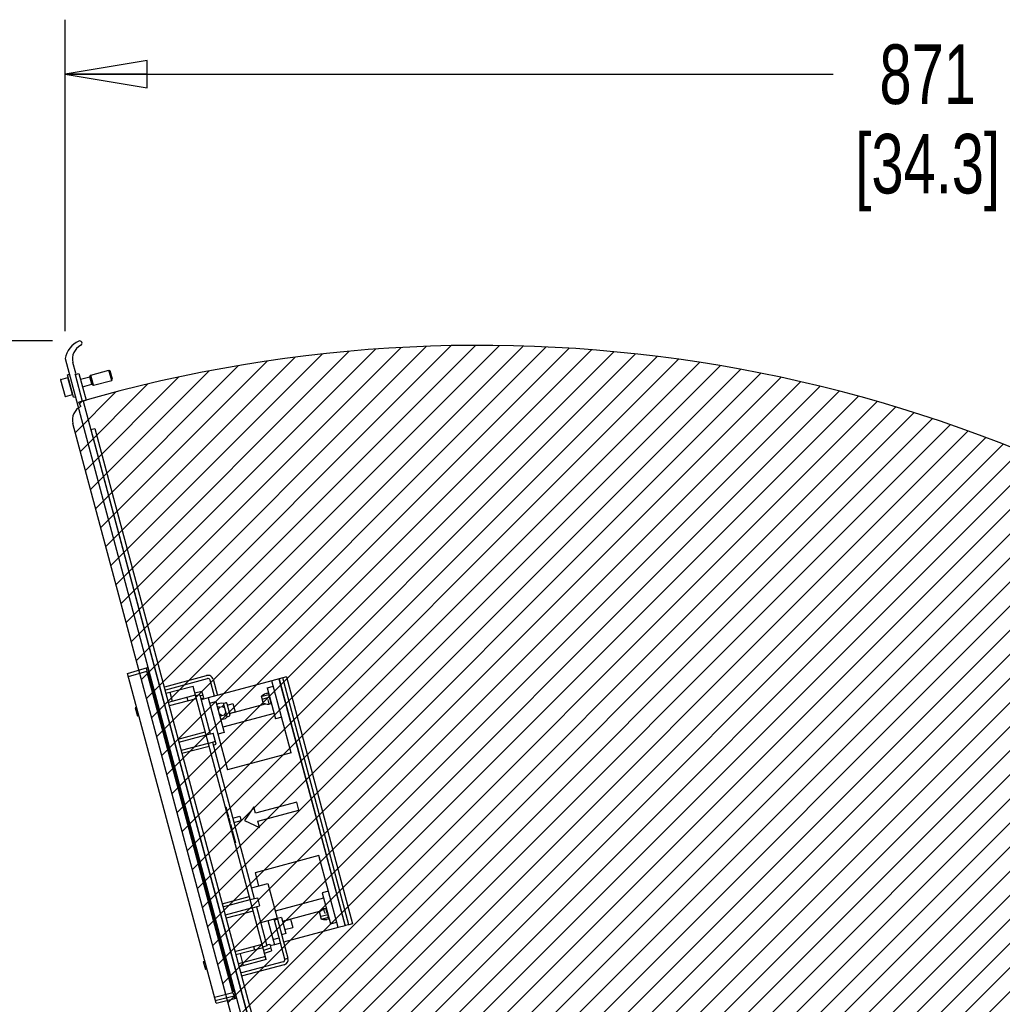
# Paper-space layout 'SUBMITTAL_E2H_2_1' of a CAD drawing. Header units: millimetres. Extents: x 0 to 841, y 0 to 594.
# Tile 13 of 67: x 89 to 147, y 200 to 258. Entities that reach past the tile are written whole.
import ezdxf

# ---------------------------------------------------------------- set-up
doc = ezdxf.new("R2010")
doc.units = ezdxf.units.MM
doc.header["$LTSCALE"] = 46.255
doc.layers.get('0').update_dxf_attribs({"linetype": 'CONTINUOUS'})
for name, color, linetype in [('002___PRT_ALL_AXES', 7, 'CONTINUOUS'), ('02___PRT_ALL_AXES', 7, 'CONTINUOUS'), ('CHAMFERS', 7, 'CONTINUOUS'), ('DATUM', 7, 'CONTINUOUS'), ('DRAFTS', 7, 'CONTINUOUS'), ('ROUNDS', 7, 'CONTINUOUS')]:
    doc.layers.add(name, color=color, linetype=linetype)
doc.styles.get("Standard").update_dxf_attribs({"font": 'txt', "width": 0.725})
doc.dimstyles.new('DIMSTYLE_1', dxfattribs={"dimtxt": 3.5, "dimasz": 4.8, "dimexe": 3.2, "dimexo": 1.6, "dimgap": 1.75, "dimtad": 0, "dimtih": 1, "dimtoh": 1, "dimdec": 1, "dimzin": 0, "dimdsep": 46, "dimtxsty": 'STANDARD', "dimblk": 'CLOSED', "dimblk1": 'CLOSED', "dimblk2": 'CLOSED', "dimcen": 0.09, "dimadec": 0, "dimazin": 0, "dimtp": 0.4, "dimtm": 0.4, "dimtfac": 1, "dimtdec": 1, "dimtofl": 0, "dimtmove": 0, "dimatfit": 3, "dimldrblk": 'CLOSED', "dimfxl": 1, "dimtolj": 1, "dimtzin": 0, "dimarcsym": 0})

# ---------------------------------------------------------------- blocks, each defined once
blk = doc.blocks.new('_CLOSED')
at = {"color": 0, "linetype": 'BYBLOCK'}
for p, q in [((0, 0), (-1, 0.1666666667)), ((-1, 0.1666666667), (-1, -0.1666666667)), ((-1, -0.1666666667), (0, 0)), ((-1, 0), (0, 0))]:
    blk.add_line(p, q, dxfattribs=at)
blk = doc.blocks.new('*D42')
at = {"color": 2, "linetype": 'CONTINUOUS'}
for p, q in [((91.6700745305, 252.9540907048), (91.6700745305, 257.9040907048)), ((200.5303540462, 252.9540907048), (200.5303540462, 257.9040907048)), ((91.6700745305, 254.7040907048), (136.7377142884, 254.7040907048)), ((200.5303540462, 254.7040907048), (147.8502142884, 254.7040907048)), ((91.6700745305, 239.6163708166), (91.6700745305, 252.9540907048)), ((200.5303540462, 157.5233052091), (200.5303540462, 252.9540907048))]:
    blk.add_line(p, q, dxfattribs=at)
at = {"color": 2, "linetype": 'CONTINUOUS', "xscale": 4.8, "yscale": 4.8, "zscale": 4.8, "rotation": 180}
blk.add_blockref('_CLOSED', (91.6700745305, 254.7040907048), dxfattribs=at)
at = {"color": 2, "linetype": 'CONTINUOUS', "xscale": 4.8, "yscale": 4.8, "zscale": 4.8}
blk.add_blockref('_CLOSED', (200.5303540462, 254.7040907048), dxfattribs=at)
at = {"color": 2, "linetype": 'CONTINUOUS', "insert": (142.2939642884, 256.4540907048), "char_height": 3.5, "width": 15.225, "attachment_point": 2, "line_spacing_factor": 0.9}
blk.add_mtext('871\\P[34.3]', dxfattribs=at)
blk = doc.blocks.new('*D43')
at = {"color": 2, "linetype": 'CONTINUOUS'}
for p, q in [((63.790818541, 239.0519462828), (56.784568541, 239.0519462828)), ((59.984568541, 239.0519462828), (59.984568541, 201.762625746)), ((90.9164759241, 239.0519462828), (63.790818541, 239.0519462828)), ((59.984568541, 157.4733052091), (59.984568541, 189.512625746)), ((63.790818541, 157.4733052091), (56.784568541, 157.4733052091)), ((112.9928540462, 157.4733052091), (63.790818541, 157.4733052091))]:
    blk.add_line(p, q, dxfattribs=at)
at = {"color": 2, "linetype": 'CONTINUOUS', "xscale": 4.8, "yscale": 4.8, "zscale": 4.8}
for p, rotation in [((59.984568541, 239.0519462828), 90), ((59.984568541, 157.4733052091), 270)]:
    blk.add_blockref('_CLOSED', p, dxfattribs=dict(at, rotation=rotation))
at = {"color": 2, "linetype": 'CONTINUOUS', "insert": (59.984568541, 200.012625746), "char_height": 3.5, "width": 15.225, "attachment_point": 2, "line_spacing_factor": 0.9}
blk.add_mtext('653\\P[25.7]', dxfattribs=at)

psp = doc.layouts.new('SUBMITTAL_E2H_2_1')

# ---------------------------------------------------------------- hatches: boundary and pattern name
at = {"linetype": 'CONTINUOUS'}
h = psp.add_hatch(dxfattribs=at)
h.set_pattern_fill('doorswing', color=2, angle=45, style=0, pattern_type=0)
h.set_pattern_definition([(45, (0, 0), (-0.7071067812, 0.7071067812), [])])
edge = h.paths.add_edge_path()
edge.add_arc((115.9591540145, 154.1965202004), 84.5915298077, 359.8699776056, 106.1287594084)
edge.add_line((113.6083141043, 154.0045552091), (200.5504660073, 154.0045552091))
edge.add_line((113.6083141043, 154.0045552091), (92.1201595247, 234.199439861))
edge.add_arc((92.96655203, 234.4262300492), 0.875, 116.3926077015, 195)
edge.add_line((92.5775973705, 235.2100280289), (92.4598911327, 235.4585135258))

# ---------------------------------------------------------------- linework, layer by layer
at = {"color": 7, "linetype": 'CONTINUOUS'}
for p, q in [((91.6700745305, 238.0163708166), (102.4275071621, 197.8690856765)), ((92.2908803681, 237.1483806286), (92.121366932, 237.7810133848)), ((91.7945870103, 237.0687210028), (91.9153277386, 237.1010733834)), ((92.1504600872, 235.7405845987), (91.7945901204, 237.0687093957)), ((92.2434509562, 237.0839081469), (92.47285834, 237.1453776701)), ((92.2434509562, 237.0839081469), (92.6640319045, 235.5142786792)), ((92.2466861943, 237.0718340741), (92.2908803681, 237.1483806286)), ((92.47285834, 237.1453776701), (92.8934392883, 235.5757482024)), ((93.1096240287, 236.9422688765), (93.1714958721, 237.0494340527)), ((93.1714958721, 237.0494340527), (94.234014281, 237.3341350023)), ((93.3332577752, 236.4457304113), (93.1714958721, 237.0494340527)), ((94.3957761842, 236.7304313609), (94.234014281, 237.3341350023)), ((94.234014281, 237.3341350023), (94.3105608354, 237.2899408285)), ((94.4399674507, 236.8069887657), (94.3105637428, 237.2899299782)), ((91.3947572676, 236.7739431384), (91.6568115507, 235.7959432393)), ((91.4035961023, 236.7892524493), (91.8261886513, 236.9024857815)), ((92.0947134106, 235.9003377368), (91.8261886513, 236.9024857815)), ((91.9022167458, 236.6187450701), (91.9142908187, 236.6219803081)), ((92.5662907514, 236.7966831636), (93.1096240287, 236.9422688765)), ((92.6827593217, 236.3620165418), (93.226092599, 236.5076022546)), ((93.226092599, 236.5076022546), (93.1096240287, 236.9422688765)), ((93.226092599, 236.5076022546), (93.3332577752, 236.4457304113)), ((93.3332577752, 236.4457304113), (94.3957761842, 236.7304313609)), ((94.3957761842, 236.7304313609), (94.439970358, 236.8069779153)), ((91.6721208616, 235.7871044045), (92.0947134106, 235.9003377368)), ((92.0186853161, 236.1840784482), (92.030759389, 236.1873136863)), ((92.1504631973, 235.7405729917), (92.2712039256, 235.7729253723)), ((92.5775973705, 235.2100280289), (92.4598911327, 235.4585135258)), ((92.7341079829, 235.494232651), (92.6575614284, 235.5384268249)), ((92.6640319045, 235.5142786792), (92.8934392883, 235.5757482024)), ((103.5111874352, 195.2736245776), (92.7341079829, 235.494232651)), ((113.6083141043, 154.0045552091), (92.1201595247, 234.199439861)), ((93.1713361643, 233.8576452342), (93.4007435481, 233.9191147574)), ((93.1713361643, 233.8576452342), (113.6491040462, 157.4335750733)), ((93.4007435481, 233.9191147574), (113.8206985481, 157.7108052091)), ((96.5027957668, 219.8741308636), (96.5686299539, 219.6284343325)), ((96.5790791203, 219.5942940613), (96.4981300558, 219.5710822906)), ((96.5952553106, 219.5339236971), (96.5147771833, 219.5117347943)), ((96.5952553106, 219.5339236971), (96.5790791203, 219.5942940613)), ((97.5165307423, 218.7519730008), (99.9675675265, 219.4087263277)), ((103.8022781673, 219.1033158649), (100.0593155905, 218.1003920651)), ((104.4361669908, 219.2731658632), (104.2258589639, 219.2128610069)), ((108.1006899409, 204.7517949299), (104.2313371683, 219.1924160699)), ((104.6484515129, 219.3260943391), (104.4361669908, 219.2731658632)), ((108.3184526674, 204.7842784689), (104.4361669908, 219.2731658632)), ((104.6484515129, 219.3260943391), (108.5287606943, 204.8445833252)), ((99.2668077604, 218.4017755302), (99.6933545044, 218.5002516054)), ((99.7999632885, 218.1023822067), (99.6933545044, 218.5002516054)), ((99.5590773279, 218.2769364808), (99.3153363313, 218.2206644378)), ((99.5590773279, 218.2769364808), (100.1737725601, 215.9828626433)), ((99.5752535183, 218.2165661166), (99.7546699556, 218.2714192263)), ((99.6205468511, 218.047529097), (99.7999632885, 218.1023822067)), ((100.6640852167, 217.7752127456), (100.5585330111, 217.6861760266)), ((100.7229162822, 217.5556522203), (100.5869870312, 217.5799841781)), ((100.7229162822, 217.5556522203), (100.6345279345, 217.4025591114)), ((100.6640852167, 217.7752127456), (100.8210481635, 217.8172708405)), ((100.7229162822, 217.5556522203), (100.8798792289, 217.5977103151)), ((100.8210481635, 217.8172708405), (100.9569774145, 217.7929388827)), ((100.8798792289, 217.5977103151), (100.9854314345, 217.6867470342)), ((100.8798792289, 217.5977103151), (101.0329723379, 217.5093219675)), ((101.1747431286, 216.9802261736), (100.9569774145, 217.7929388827)), ((100.9607150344, 217.7789898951), (101.0814557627, 217.8113422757)), ((101.1580023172, 217.7671481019), (101.3359404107, 217.1030740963)), ((100.8533969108, 217.068691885), (100.7003038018, 217.1570802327)), ((100.8533969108, 217.068691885), (100.7478447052, 216.979655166)), ((100.9122279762, 216.8491313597), (100.7762987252, 216.8734633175)), ((100.8533969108, 217.068691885), (101.0103598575, 217.1107499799)), ((100.9122279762, 216.8491313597), (101.069190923, 216.8911894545)), ((101.0103598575, 217.1107499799), (101.0987482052, 217.2638430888)), ((101.0103598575, 217.1107499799), (101.1462891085, 217.0864180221)), ((101.069190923, 216.8911894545), (101.1747431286, 216.9802261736)), ((101.1710055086, 216.9941751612), (101.2917462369, 217.0265275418)), ((99.9300315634, 215.9265906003), (100.3565783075, 216.0250666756)), ((100.5278918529, 215.3857158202), (100.3565783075, 216.0250666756)), ((100.0639601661, 215.4267622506), (100.48259852, 215.5547528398)), ((100.3031820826, 215.4998997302), (102.7619630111, 206.3236043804)), ((100.3484754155, 215.3308627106), (100.5278918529, 215.3857158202)), ((104.9346114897, 214.8773903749), (101.1916489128, 213.8744665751)), ((101.0646244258, 211.692232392), (101.0948801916, 211.7000570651)), ((101.0948801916, 211.7000570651), (101.1659142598, 211.4349543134)), ((101.1073295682, 211.5328546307), (101.1375066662, 211.540972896)), ((102.7442519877, 211.7022948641), (102.1815695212, 210.9044769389)), ((102.8413091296, 211.3400726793), (102.7442519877, 211.7022948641)), ((105.2561236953, 211.987120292), (102.8413091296, 211.3400726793)), ((105.3855332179, 211.5041573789), (105.2561236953, 211.987120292)), ((101.1162264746, 211.4996509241), (101.1463853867, 211.5078370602)), ((101.1233439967, 211.4730879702), (101.1534834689, 211.4813466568)), ((101.1304615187, 211.4465250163), (101.1605861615, 211.4548390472)), ((101.1340202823, 211.4332435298), (101.1641373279, 211.4415859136)), ((101.1357996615, 211.4266027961), (101.1659142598, 211.4349543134)), ((101.1500347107, 211.3734768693), (101.1802904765, 211.3813015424)), ((101.151814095, 211.3668361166), (101.1820674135, 211.3746699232)), ((101.1553728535, 211.3535546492), (101.1856185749, 211.3614168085)), ((101.1624903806, 211.3269916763), (101.1927212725, 211.33490918)), ((101.1696078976, 211.3004287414), (101.1998193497, 211.3084187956)), ((101.178504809, 211.2672250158), (101.2086980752, 211.2752829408)), ((101.1802904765, 211.3813015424), (101.2513245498, 211.1161987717)), ((101.1927398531, 211.214099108), (101.2229169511, 211.2222173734)), ((101.2016367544, 211.1808954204), (101.2317956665, 211.1890815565)), ((101.2087542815, 211.1543324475), (101.2388937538, 211.1625911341)), ((101.2158718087, 211.1277694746), (101.2459964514, 211.1360835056)), ((101.2194305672, 211.1144880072), (101.2495476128, 211.1228303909)), ((101.2212099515, 211.1078472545), (101.2513245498, 211.1161987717)), ((101.2354449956, 211.0547213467), (101.2657118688, 211.0625045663)), ((101.2496800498, 211.0015954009), (101.2799262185, 211.009455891)), ((101.2639150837, 210.9484695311), (101.2940413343, 210.9567775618)), ((101.2657118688, 211.0625045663), (101.3509587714, 210.7443587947)), ((102.9707186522, 210.8571097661), (105.3855332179, 211.5041573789)), ((101.278150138, 210.8953435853), (101.3083353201, 210.9034316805)), ((101.2923851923, 210.8422176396), (101.3226293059, 210.8500857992)), ((101.3066202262, 210.7890917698), (101.3367444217, 210.7974074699)), ((101.3208552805, 210.735965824), (101.3509587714, 210.7443587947)), ((101.3350903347, 210.6828398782), (101.3653461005, 210.6906645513)), ((101.3457666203, 210.6429954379), (101.3758812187, 210.6513469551)), ((101.3653461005, 210.6906645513), (101.4363801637, 210.4255618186)), ((101.3902511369, 210.4769769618), (101.420478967, 210.4849058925)), ((101.4062655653, 210.4172103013), (101.4363801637, 210.4255618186)), ((102.1815695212, 210.9044769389), (103.0677757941, 210.4948875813)), ((103.0677757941, 210.4948875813), (102.9707186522, 210.8571097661)), ((106.5522305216, 208.8403539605), (102.8092679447, 207.8374301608)), ((102.5937306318, 206.9514561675), (103.5596564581, 207.2102752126)), ((103.5596564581, 207.2102752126), (104.1064116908, 205.1697569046)), ((102.5182220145, 206.2673323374), (102.9447687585, 206.3658084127)), ((102.9447687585, 206.3658084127), (103.070788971, 205.8954945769)), ((102.6521506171, 205.7675039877), (103.070788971, 205.8954945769)), ((102.8913725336, 205.8406414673), (103.5060677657, 203.5465676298)), ((103.1404858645, 204.9109378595), (104.0892910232, 205.1651694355)), ((104.1225878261, 205.109386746), (103.9414767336, 205.060858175)), ((104.1225878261, 205.109386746), (104.7372831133, 202.815312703)), ((107.6845638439, 204.6144284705), (104.4849345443, 203.7570903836)), ((108.3184526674, 204.7842784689), (108.1061681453, 204.731349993)), ((108.5287606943, 204.8445833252), (108.3184526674, 204.7842784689)), ((103.5060677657, 203.5465676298), (103.2668458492, 203.4734301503)), ((103.4898915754, 203.606937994), (103.6726973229, 203.6491420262)), ((103.6726973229, 203.6491420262), (103.779306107, 203.2512726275)), ((104.3038234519, 203.7085618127), (103.941601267, 203.6115046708)), ((103.3153744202, 203.2923190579), (103.7340127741, 203.4203096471)), ((103.3606677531, 203.1232820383), (103.779306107, 203.2512726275)), ((104.5163122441, 202.4325799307), (102.0652754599, 201.7758266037)), ((104.5561720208, 202.766784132), (104.7372831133, 202.815312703)), ((101.5678162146, 200.9760737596), (101.4870256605, 200.9550508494)), ((101.583992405, 200.9157033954), (101.5022825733, 200.8953308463)), ((101.583992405, 200.9157033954), (101.5678162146, 200.9760737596)), ((101.5920132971, 200.88091247), (101.703140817, 200.4661789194))]:
    psp.add_line(p, q, dxfattribs=at)
at = {"color": 2, "linetype": 'CONTINUOUS'}
for p, q in [((92.5775973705, 235.2100280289), (92.4598911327, 235.4585135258)), ((113.6083141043, 154.0045552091), (92.1201595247, 234.199439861))]:
    psp.add_line(p, q, dxfattribs=at)
at = {"color": 3, "linetype": 'CONTINUOUS'}
for p, q in [((97.5650593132, 218.5708619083), (100.0160960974, 219.2276152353)), ((104.5561720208, 202.766784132), (103.9253005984, 205.1212283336)), ((104.4677836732, 202.6136910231), (102.016746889, 201.9569376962))]:
    psp.add_line(p, q, dxfattribs=at)
at = {"color": 7, "linetype": 'CONTINUOUS'}
for centre, radius, start, end in [((93.0257390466, 237.7865910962), 1.375, 114.3007164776, 170.3800226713), ((92.96655203, 238.0074800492), 0.875, 116.3926077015, 195), ((92.5164759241, 238.9144462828), 0.1375, 296.3926077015, 114.3007164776), ((115.9591540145, 154.1965202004), 84.5915298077, 359.8699776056, 106.1287594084), ((91.4068313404, 236.7771783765), 0.0125, 105.0000000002, 195.0000000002), ((91.6688856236, 235.7991784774), 0.0125, 195.0000000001, 285), ((92.96655203, 234.4262300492), 0.875, 116.3926077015, 195), ((100.0484484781, 219.106874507), 0.3125, 15, 105), ((97.4841783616, 218.8727137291), 0.125, 261.3250503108, 285), ((101.097631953, 217.7509719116), 0.0625, 15, 105), ((101.2755700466, 217.086897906), 0.0625, 285, 15), ((104.4354312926, 202.7344317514), 0.3125, 285, 15), ((102.0976278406, 201.6550858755), 0.125, 105, 128.6749496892)]:
    psp.add_arc(centre, radius, start, end, dxfattribs=at)
at = {"color": 2, "linetype": 'CONTINUOUS'}
for centre, radius, start, end in [((115.9591540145, 154.1965202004), 84.5915298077, 359.8699776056, 106.1287594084), ((92.96655203, 234.4262300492), 0.875, 116.3926077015, 195)]:
    psp.add_arc(centre, radius, start, end, dxfattribs=at)
at = {"color": 3, "linetype": 'CONTINUOUS'}
for centre, radius, start, end in [((100.0484484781, 219.106874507), 0.125, 15, 105), ((97.4841783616, 218.8727137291), 0.3125, 275.3751928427, 285), ((104.4354312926, 202.7344317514), 0.125, 285, 15.0000000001), ((102.0976278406, 201.6550858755), 0.3125, 105, 114.6248071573)]:
    psp.add_arc(centre, radius, start, end, dxfattribs=at)
at = {"color": 7, "linetype": 'CONTINUOUS'}
psp.add_open_spline([(104.1225878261, 205.109386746), (104.120524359, 205.11708771), (104.1153570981, 205.1335034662), (104.1116925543, 205.1575422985), (104.0949818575, 205.16669429), (104.0892910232, 205.1651694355)], degree=3, knots=[0, 0, 0, 0, 0.3424307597, 0.7469515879, 1, 1, 1, 1], dxfattribs=at)
at = {"color": 3, "linetype": 'CONTINUOUS'}
psp.add_open_spline([(103.9414767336, 205.060858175), (103.938042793, 205.0736738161), (103.9327095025, 205.0925922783), (103.9274606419, 205.1109596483), (103.9212090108, 205.120131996), (103.9184523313, 205.119393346)], degree=3, knots=[0, 0, 0, 0, 0.6199873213, 0.866639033, 1, 1, 1, 1], dxfattribs=at)
at = {"layer": '002___PRT_ALL_AXES', "color": 7, "linetype": 'CONTINUOUS'}
for p, q in [((103.5241721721, 218.6923328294), (103.886394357, 218.7893899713)), ((103.5242088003, 218.6921961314), (104.0130094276, 216.8679673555)), ((100.1434317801, 217.7864661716), (100.505653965, 217.8835233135)), ((100.5056905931, 217.8833866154), (100.9944912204, 216.0591578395)), ((101.3152229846, 217.1803925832), (103.4212424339, 217.7446987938)), ((103.9289314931, 217.1817504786), (100.910413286, 216.3729409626)), ((104.3752316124, 216.9650244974), (104.0130094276, 216.8679673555)), ((100.9944912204, 216.0591578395), (100.6322690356, 215.9621006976)), ((106.8334661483, 206.341879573), (103.9960590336, 205.581598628)), ((107.1116103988, 206.752719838), (106.7493882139, 206.6556626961)), ((106.7493882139, 206.6556626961), (107.2381888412, 204.8314339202)), ((104.3527460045, 205.2163505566), (104.1112645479, 205.1516457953)), ((104.3527460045, 205.2163505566), (104.6083298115, 204.2624988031)), ((104.4122862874, 204.9941431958), (106.6752686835, 205.6005075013)), ((107.2382254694, 204.8312972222), (107.6004476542, 204.9283543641)), ((103.8574850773, 203.9254305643), (104.2197072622, 204.0224877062)), ((104.6083298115, 204.2624988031), (104.366848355, 204.1977940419))]:
    psp.add_line(p, q, dxfattribs=at)
at = {"layer": '02___PRT_ALL_AXES', "color": 7, "linetype": 'CONTINUOUS'}
for p, q in [((103.2928124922, 218.259581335), (103.1924010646, 218.1918529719)), ((103.6043023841, 218.3449865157), (103.6003369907, 218.3534903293)), ((103.4309568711, 217.7440194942), (103.3101338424, 217.7524682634)), ((103.7434176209, 217.8258013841), (103.7442353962, 217.8164541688)), ((106.6833424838, 205.6059533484), (106.5829305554, 205.5382246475)), ((106.994831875, 205.6913581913), (106.9908664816, 205.6998620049)), ((107.1339471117, 205.1721730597), (107.1347648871, 205.1628258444)), ((106.8214869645, 205.0903911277), (106.7006633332, 205.098839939))]:
    psp.add_line(p, q, dxfattribs=at)
at = {"layer": 'CHAMFERS', "color": 7, "linetype": 'CONTINUOUS'}
for p, q in [((95.3298778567, 219.537802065), (96.5027957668, 219.8741308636)), ((95.378413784, 219.3566635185), (96.4566757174, 219.6658501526)), ((96.4189367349, 219.8500846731), (96.4566757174, 219.6658501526)), ((101.5137659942, 200.7925323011), (96.4566757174, 219.6658501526)), ((96.4929380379, 219.6067300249), (96.5686299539, 219.6284343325)), ((96.5055176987, 219.545318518), (96.4929380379, 219.6067300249)), ((96.5686299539, 219.6284343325), (96.5730121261, 219.6120798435)), ((100.519199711, 200.1709892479), (95.3298778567, 219.537802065)), ((101.4957985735, 200.9213367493), (96.5055176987, 219.545318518)), ((103.310140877, 217.7524420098), (103.19239403, 218.1918792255)), ((106.7006703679, 205.0988136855), (106.5829235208, 205.5382509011)), ((101.5137659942, 200.7925323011), (100.4253704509, 200.521164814)), ((100.4739063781, 200.3400262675), (101.6578474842, 200.635215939)), ((101.5156100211, 200.8618629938), (101.4957985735, 200.9213367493)), ((101.5137659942, 200.7925323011), (101.5732003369, 200.6141110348)), ((101.5156100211, 200.8618629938), (101.5920132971, 200.88091247)), ((101.5631264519, 200.6112858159), (101.6184936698, 200.4450740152)), ((101.5876311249, 200.8972669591), (101.5920132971, 200.88091247)), ((100.519199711, 200.1709892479), (101.703140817, 200.4661789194))]:
    psp.add_line(p, q, dxfattribs=at)
at = {"layer": 'DATUM', "color": 7, "linetype": 'CONTINUOUS'}
for p, q in [((101.1822666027, 217.6765925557), (101.508266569, 217.7639439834)), ((101.508266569, 217.7639439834), (101.6376760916, 217.2809810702)), ((101.3116761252, 217.1936296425), (101.6376760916, 217.2809810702)), ((104.4158331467, 204.9809061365), (104.8987960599, 205.110315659)), ((104.5452426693, 204.4979432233), (105.0282055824, 204.6273527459)), ((104.8987960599, 205.110315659), (105.0282055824, 204.6273527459))]:
    psp.add_line(p, q, dxfattribs=at)
at = {"layer": 'DRAFTS', "color": 7, "linetype": 'CONTINUOUS'}
for p, q in [((99.1674147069, 218.7727154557), (97.5741060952, 218.3606578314)), ((103.4600608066, 202.7523421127), (99.1674147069, 218.7727154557)), ((99.3027798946, 218.2675256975), (97.7169053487, 217.8277237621)), ((99.3615289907, 218.048271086), (97.764024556, 217.6351283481)), ((97.9597403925, 217.8950678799), (97.818079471, 218.4237536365)), ((98.8089004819, 218.1305608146), (98.8653344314, 217.9199464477)), ((103.6043481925, 218.3448155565), (103.6043023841, 218.3449865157)), ((103.6286477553, 218.302424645), (103.6163693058, 218.2993729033)), ((103.6585930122, 218.1417918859), (103.6163693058, 218.2993729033)), ((103.6707502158, 218.1452961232), (103.6585930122, 218.1417918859)), ((103.7434176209, 217.8258013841), (103.6713360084, 218.0948136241)), ((95.8653383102, 217.5394364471), (95.7792713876, 217.515567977)), ((103.7554916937, 217.8290366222), (103.7434176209, 217.8258013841)), ((95.9499152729, 217.2237909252), (95.8640498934, 217.1991694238)), ((95.9952086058, 217.0547539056), (95.9093432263, 217.0301324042)), ((98.289411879, 215.6743561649), (99.8816457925, 216.1071687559)), ((98.33794045, 215.4932450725), (99.9301743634, 215.9260576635)), ((100.0638173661, 215.4272951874), (98.4684960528, 215.0060049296)), ((100.1123459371, 215.246184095), (98.5170246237, 214.8248938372)), ((101.4964260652, 211.0466525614), (101.9200067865, 211.1561979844)), ((101.9200067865, 211.1561979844), (101.9903234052, 210.8937727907)), ((101.5687190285, 210.7768515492), (101.9903234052, 210.8937727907)), ((101.4364322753, 210.3046266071), (101.4668619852, 210.3118021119)), ((101.4668619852, 210.3118021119), (101.660976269, 209.5873577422)), ((101.5337339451, 209.9414918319), (101.5639191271, 209.949579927)), ((101.6310356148, 209.5783570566), (101.660976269, 209.5873577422)), ((100.87760233, 206.015097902), (102.4698362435, 206.447910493)), ((100.926130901, 205.8339868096), (102.5183648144, 206.2667994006)), ((102.6520078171, 205.7680369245), (101.0566865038, 205.3467466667)), ((102.7005363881, 205.5869258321), (101.1052150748, 205.1656355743)), ((107.0069059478, 205.6945934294), (106.994831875, 205.6913581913)), ((107.0669134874, 205.4223459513), (106.994831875, 205.6913581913)), ((107.0916474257, 205.3783339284), (107.0793668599, 205.3752900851)), ((107.1215905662, 205.2177090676), (107.0793668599, 205.3752900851)), ((107.1342971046, 205.2213627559), (107.1215905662, 205.2177090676)), ((107.1339471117, 205.1721730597), (107.1339013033, 205.1723440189)), ((101.6306023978, 203.2048633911), (103.2206531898, 203.6458235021)), ((103.2794022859, 203.4265688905), (101.6860936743, 203.0145112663)), ((102.7267737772, 203.5088586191), (102.7832077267, 203.2982442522)), ((103.4147674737, 202.9213791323), (101.8288929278, 202.481577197)), ((101.93006705, 203.0776070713), (102.1170213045, 202.3798842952)), ((99.7671966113, 202.6324275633), (99.8538689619, 202.6540374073)), ((99.9384459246, 202.3383918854), (99.8519755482, 202.3160291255)), ((103.4600608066, 202.7523421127), (101.8741862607, 202.3125401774)), ((99.9837392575, 202.1693548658), (99.8972688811, 202.1469921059))]:
    psp.add_line(p, q, dxfattribs=at)
at = {"layer": 'ROUNDS', "color": 7, "linetype": 'CONTINUOUS'}
for p, q in [((101.5888452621, 200.8975922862), (96.5742262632, 219.6124051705)), ((100.3503002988, 219.1877554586), (100.6026488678, 218.245977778)), ((104.2248707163, 219.2165491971), (103.8022781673, 219.1033158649)), ((104.9346114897, 214.8773903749), (103.8022781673, 219.1033158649)), ((104.2248707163, 219.2165491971), (108.1071563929, 204.7276618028)), ((100.0593155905, 218.1003920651), (99.6367230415, 217.9871587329)), ((100.0593155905, 218.1003920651), (101.1916489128, 213.8744665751)), ((103.2349488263, 218.2085818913), (103.6163693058, 218.2993729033)), ((103.6585930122, 218.1417918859), (103.2829790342, 218.029330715)), ((103.2923265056, 218.2592534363), (103.292811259, 218.2595805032)), ((103.3710547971, 218.3104967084), (103.2923289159, 218.2592552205)), ((103.4587738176, 218.364684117), (103.3710547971, 218.3104967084)), ((103.4588946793, 218.3647372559), (103.4587565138, 218.3646795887)), ((103.4589056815, 218.3647402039), (103.5790537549, 218.3969337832)), ((103.6043481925, 218.3448155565), (103.6003364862, 218.353490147)), ((103.6164222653, 218.3480507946), (103.6043481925, 218.3448155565)), ((103.6834100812, 218.0980488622), (103.6713360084, 218.0948136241)), ((103.6798044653, 218.0206292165), (103.7473285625, 217.7686258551)), ((95.7792596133, 217.5155647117), (95.9093316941, 217.0301290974)), ((103.430372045, 217.7440604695), (103.4309553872, 217.744019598)), ((103.4303750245, 217.7440601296), (103.5241743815, 217.73904664)), ((103.5241743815, 217.73904664), (103.6272349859, 217.7359784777)), ((103.6272177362, 217.7359737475), (103.6265878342, 217.7362734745)), ((103.6273662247, 217.735992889), (103.6272177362, 217.7359737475)), ((103.6273772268, 217.735995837), (103.7475253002, 217.7681894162)), ((103.7473285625, 217.7686258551), (103.7475267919, 217.7681898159)), ((107.6845638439, 204.6144284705), (106.5522305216, 208.8403539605)), ((102.8092679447, 207.8374301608), (103.0163231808, 207.0646894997)), ((106.9695832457, 205.7433054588), (106.8494350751, 205.7111118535)), ((106.9695847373, 205.7433058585), (106.9696310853, 205.7428291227)), ((107.0371551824, 205.4908257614), (106.9696310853, 205.7428291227)), ((106.6833429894, 205.6059536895), (106.6828958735, 205.6056520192)), ((106.7641270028, 205.6584736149), (106.6828963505, 205.6056523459)), ((106.6978450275, 205.2848773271), (107.0793668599, 205.3752900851)), ((107.1215905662, 205.2177090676), (106.7458752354, 205.1056261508)), ((106.8493032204, 205.7110557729), (106.7641270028, 205.6584736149)), ((106.8492884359, 205.7110519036), (106.848890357, 205.7104767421)), ((106.8494260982, 205.7111094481), (106.8492884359, 205.7110519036)), ((107.0789875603, 205.4255811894), (107.0669134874, 205.4223459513)), ((107.1459753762, 205.175579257), (107.1339013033, 205.1723440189)), ((107.1347643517, 205.1628257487), (107.1339013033, 205.1723440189)), ((103.5630784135, 205.0241711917), (103.941601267, 203.6115046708)), ((106.8214875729, 205.0903910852), (106.820949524, 205.0904287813)), ((106.8209501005, 205.0904287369), (106.9177085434, 205.0852995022)), ((106.9177085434, 205.0852995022), (107.0177643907, 205.0823501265)), ((107.0178976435, 205.0823650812), (107.0177496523, 205.0823460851)), ((107.1380547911, 205.1145610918), (107.0179066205, 205.0823674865)), ((108.1071563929, 204.7276618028), (107.6845638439, 204.6144284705)), ((103.941601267, 203.6115046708), (103.7001198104, 203.5467999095)), ((99.7671849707, 202.6324246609), (99.8972570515, 202.1469890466))]:
    psp.add_line(p, q, dxfattribs=at)
at = {"layer": 'ROUNDS', "color": 3, "linetype": 'CONTINUOUS'}
psp.add_line((100.4215377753, 218.197449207), (100.1691892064, 219.1392268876), dxfattribs=at)
at = {"layer": 'ROUNDS', "color": 7, "linetype": 'CONTINUOUS'}
for centre, radius, start, end in [((104.9694238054, 215.2663862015), 3.4200830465, 121.1361919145, 121.2895659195), ((105.079147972, 215.0847532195), 3.6322856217, 120.9907950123, 121.1361865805), ((105.3261202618, 214.94733882), 3.702336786, 123.9715429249, 124.2605997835), ((101.6227843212, 217.4245063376), 2.1849138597, 25.7804989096, 26.2420042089), ((101.9572664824, 217.5860274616), 1.8134742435, 25.2473968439, 25.7814504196), ((102.1532266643, 217.6786424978), 1.5967303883, 25.0016001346, 25.240740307), ((101.7510986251, 217.9055760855), 1.929539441, 4.0703041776, 5.6282702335), ((102.153577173, 217.6773343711), 1.596730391, 4.7592596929, 4.998399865), ((101.9375631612, 217.6595612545), 1.8134742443, 4.2185495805, 4.752603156), ((101.5671325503, 217.6322015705), 2.1849138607, 3.7579957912, 4.2195010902), ((105.013253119, 204.7708482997), 2.1849814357, 25.7806535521, 26.2419993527), ((106.9262629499, 208.9755938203), 3.7023993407, 265.7394465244, 266.0285019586), ((105.3477053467, 204.9323558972), 1.8135746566, 25.2475587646, 25.781610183), ((105.5437206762, 205.0249975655), 1.596769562, 25.0016021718, 25.2409040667), ((105.3093203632, 204.6261117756), 1.9295394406, 24.3717297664, 25.9296958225), ((105.2315237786, 204.9978475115), 1.9103781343, 3.7195081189, 4.9541769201), ((106.7790608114, 208.6241459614), 3.5233721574, 268.7127197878, 269.0114861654)]:
    psp.add_arc(centre, radius, start, end, dxfattribs=at)
for points in [[(103.2088828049, 218.1985301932), (103.2140446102, 218.2016305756), (103.2195282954, 218.2044812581), (103.2253859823, 218.2058755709)], [(103.2829790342, 218.029330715), (103.2745432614, 218.0268050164), (103.2647161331, 218.0242337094), (103.2595696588, 218.017088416)], [(103.5573579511, 218.0108069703), (103.5572862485, 218.0043055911), (103.5566549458, 217.996987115), (103.5601457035, 217.9915018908)], [(103.6757711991, 218.0425357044), (103.6762375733, 218.0360946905), (103.6770756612, 218.0294956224), (103.6795665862, 218.0235374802)], [(106.6698339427, 205.28208532), (106.6787936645, 205.281462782), (106.688674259, 205.281769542), (106.6964525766, 205.2862597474)], [(106.9262022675, 205.438108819), (106.9228661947, 205.4437426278), (106.9186355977, 205.4497962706), (106.9188886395, 205.4563388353)], [(106.7458752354, 205.1056261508), (106.7375272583, 205.1031357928), (106.727928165, 205.0998046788), (106.7198632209, 205.1030981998)]]:
    psp.add_open_spline(points, degree=3, dxfattribs=at)
for points, knots in [([(103.2253859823, 218.2058755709), (103.2268440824, 218.2062226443), (103.2298418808, 218.2067431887), (103.2328875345, 218.2068235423), (103.2344194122, 218.2067429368)], [0, 0, 0, 0, 0.4942036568, 1, 1, 1, 1]), ([(103.4640955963, 218.3588668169), (103.4630300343, 218.3606291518), (103.4638501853, 218.3626244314), (103.45956748, 218.3642271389), (103.4596959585, 218.3640017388)], [0, 0, 0, 0, 0.8881157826, 1, 1, 1, 1]), ([(103.5590636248, 217.9882768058), (103.5742398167, 217.9336353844), (103.5948774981, 217.8491613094), (103.6201146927, 217.7658274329), (103.6265877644, 217.7362734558)], [0, 0, 0, 0, 0.6521039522, 1, 1, 1, 1]), ([(103.5789578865, 218.3971400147), (103.578940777, 218.3975269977), (103.5816509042, 218.3926162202), (103.5817139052, 218.392034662), (103.5826914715, 218.3899216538)], [0, 0, 0, 0, 0.1426457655, 1, 1, 1, 1]), ([(106.9164143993, 205.458473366), (106.9022366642, 205.513382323), (106.8778723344, 205.5968578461), (106.8580613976, 205.6816456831), (106.8488902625, 205.7104767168)], [0, 0, 0, 0, 0.652103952, 1, 1, 1, 1]), ([(107.0371551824, 205.4908257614), (107.0385079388, 205.4857772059), (107.0400158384, 205.4801207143), (107.0428000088, 205.4741459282), (107.0435865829, 205.4736852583)], [0, 0, 0, 0, 0.851496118, 1, 1, 1, 1]), ([(107.0194646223, 205.0900489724), (107.0194229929, 205.0879907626), (107.0212826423, 205.0865150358), (107.0182424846, 205.0832456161), (107.0182420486, 205.0834847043)], [0, 0, 0, 0, 0.8959452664, 1, 1, 1, 1]), ([(107.1378778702, 205.1217777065), (107.138006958, 205.119816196), (107.1404301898, 205.1185216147), (107.1379753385, 205.1155848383), (107.1379580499, 205.1156930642)], [0, 0, 0, 0, 0.9471905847, 1, 1, 1, 1])]:
    psp.add_open_spline(points, degree=3, knots=knots, dxfattribs=at)

# ---------------------------------------------------------------- dimensions: what is measured, and where the dimension line sits
at = {"color": 2, "linetype": 'CONTINUOUS'}
for base, p1, p2, angle, text, picture, middle in [((91.6700745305, 254.7040907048), (200.5303540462, 155.9233052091), (91.6700745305, 238.0163708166), 180, '871\\P[34.3]', '*D42', (142.2939642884, 252.0790907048)), ((59.984568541, 239.0519462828), (114.5928540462, 157.4733052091), (92.5164759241, 239.0519462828), 90, '653\\P[25.7]', '*D43', (59.984568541, 195.637625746))]:
    dim = psp.add_linear_dim(base=base, p1=p1, p2=p2, angle=angle, text=text, dimstyle='DIMSTYLE_1', dxfattribs=at)
    dim.commit()
    dim.dimension.update_dxf_attribs({"geometry": picture, "text_midpoint": middle, "dimtype": 160})

doc.saveas('drawing.dxf')
